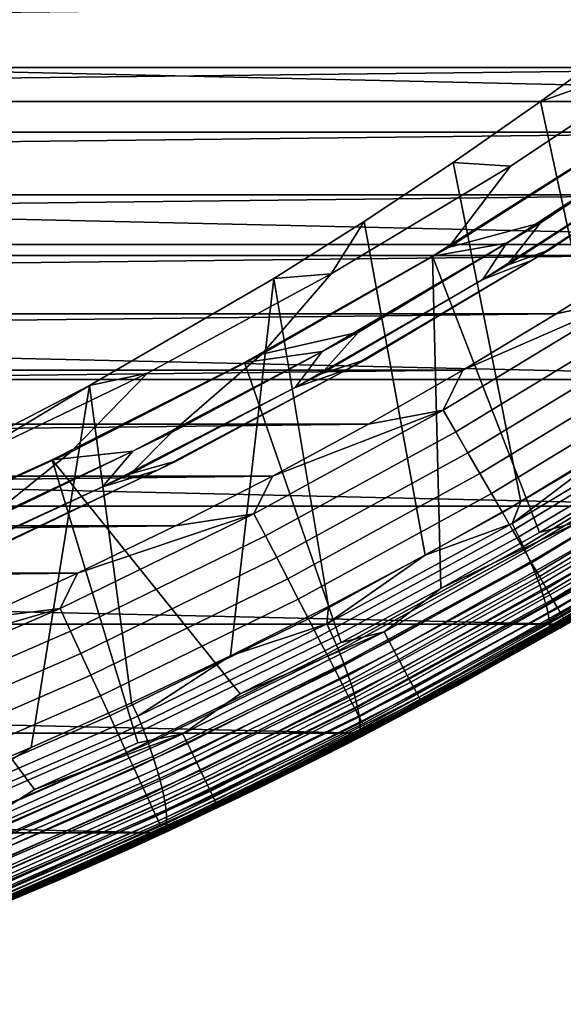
# Model space of a CAD drawing. Header units: metres. Extents: x -365 to 28, y -28 to 28.
# Tile 226 of 256: x 10.76 to 13.76, y -25.91 to -20.48. Entities that reach past the tile are written whole.
import ezdxf

# ---------------------------------------------------------------- set-up
doc = ezdxf.new("R2010")
doc.units = ezdxf.units.M
doc.layers.add('solid_24_501_103_XXX', color=7, linetype='CONTINUOUS')

msp = doc.modelspace()

# ---------------------------------------------------------------- linework, layer by layer
at = {"layer": 'solid_24_501_103_XXX'}
for points in [[(17.835953, -20.931522, -60), (-17.835953, -20.931522, -60), (-18.770458, -20.097761, -60)], [(18.770458, -20.097761, -60), (17.835953, -20.931522, -60), (-18.770458, -20.097761, -60)], [(-16.120485, -20.377756, 160.427399), (-15.645366, -20.745394, 160.427399), (16.174891, -20.377716, 160.427399)], [(-15.645366, -20.745394, 160.427399), (15.699773, -20.745356, 160.427399), (16.174891, -20.377716, 160.427399)], [(14.107444, -20.584036, 121.145531), (13.632249, -20.932463, 121.040176), (14.425616, -20.650562, 120.093712)], [(14.041637, -22.832146, 121.130936), (13.632249, -20.932463, 121.040176), (14.107444, -20.584036, 121.145531)], [(14.425616, -20.650562, 120.093712), (13.465796, -21.288881, 120.093712), (13.123963, -21.737343, 118.967308), (14.124633, -21.100834, 118.967308)], [(13.149279, -21.269337, 120.933105), (13.465796, -21.288881, 120.093712), (14.425616, -20.650562, 120.093712), (13.632249, -20.932463, 121.040176)], [(-15.645366, -20.745394, 160.427399), (-15.16183, -21.10199, 160.427399), (15.699773, -20.745356, 160.427399)], [(-15.16183, -21.10199, 160.427399), (15.216238, -21.101954, 160.427399), (15.699773, -20.745356, 160.427399)], [(16.864471, -21.721865, -60), (-16.864471, -21.721865, -60), (-17.835953, -20.931522, -60)], [(17.835953, -20.931522, -60), (16.864471, -21.721865, -60), (-17.835953, -20.931522, -60)], [(13.123963, -21.737343, 118.967308), (13.631113, -21.602236, 117.833038), (14.606133, -20.955303, 117.833038), (14.124633, -21.100834, 118.967308)], [(14.041637, -22.832146, 121.130936), (13.522182, -23.139071, 121.015778), (13.149279, -21.269337, 120.933105), (13.632249, -20.932463, 121.040176)], [(14.606133, -20.955303, 117.833038), (13.631113, -21.602236, 117.833038), (13.447986, -21.835176, 116.693153), (14.444352, -21.189241, 116.693153)], [(13.03546, -21.784552, 111), (14.042245, -21.149593, 111), (14.432694, -21.069138, 112.122711), (13.444249, -21.713207, 112.122711)], [(14.432694, -21.069138, 112.122711), (14.318889, -21.270643, 113.262421), (13.312803, -21.914381, 113.262421), (13.444249, -21.713207, 112.122711)], [(-15.16183, -21.10199, 160.427399), (-14.670252, -21.447273, 160.427399), (15.216238, -21.101954, 160.427399)], [(-14.670252, -21.447273, 160.427399), (14.72466, -21.447237, 160.427399), (15.216238, -21.101954, 160.427399)], [(13.447986, -21.835176, 116.693153), (13.676405, -21.751863, 115.549911), (14.65978, -21.101622, 115.549911), (14.444352, -21.189241, 116.693153)], [(14.65978, -21.101622, 115.549911), (13.676405, -21.751863, 115.549911), (13.584634, -21.808126, 114.405579), (14.574716, -21.159262, 114.405579)], [(14.161281, -22.988216, 111), (14.042245, -21.149593, 111), (13.03546, -21.784552, 111), (13.625348, -23.309866, 111)], [(14.574716, -21.159262, 114.405579), (13.584634, -21.808126, 114.405579), (13.312803, -21.914381, 113.262421), (14.318889, -21.270643, 113.262421)], [(13.465796, -21.288881, 120.093712), (12.477777, -21.882622, 120.093712), (12.094664, -22.326431, 118.967308), (13.123963, -21.737343, 118.967308)], [(13.149279, -21.269337, 120.933105), (12.658689, -21.594549, 120.824348), (12.477777, -21.882622, 120.093712), (13.465796, -21.288881, 120.093712)], [(13.522182, -23.139071, 121.015778), (12.995687, -23.434319, 120.899055), (12.658689, -21.594549, 120.824348), (13.149279, -21.269337, 120.933105)], [(-14.670252, -21.447273, 160.427399), (-14.170767, -21.781147, 160.427399), (14.72466, -21.447237, 160.427399)], [(-14.170767, -21.781147, 160.427399), (14.225177, -21.781113, 160.427399), (14.72466, -21.447237, 160.427399)], [(12.094664, -22.326431, 118.967308), (12.627489, -22.203836, 117.833038), (13.631113, -21.602236, 117.833038), (13.123963, -21.737343, 118.967308)], [(12.658689, -21.594549, 120.824348), (12.160793, -21.90789, 120.713966), (12.477777, -21.882622, 120.093712)], [(12.995687, -23.434319, 120.899055), (12.462336, -23.717764, 120.780815), (12.160793, -21.90789, 120.713966), (12.658689, -21.594549, 120.824348)], [(13.631113, -21.602236, 117.833038), (12.627489, -22.203836, 117.833038), (12.422786, -22.434296, 116.693153), (13.447986, -21.835176, 116.693153)], [(15.858937, -22.466513, -60), (-15.858937, -22.466513, -60), (-16.864471, -21.721865, -60)], [(16.864471, -21.721865, -60), (15.858937, -22.466513, -60), (-16.864471, -21.721865, -60)], [(12.000031, -22.371616, 111), (13.03546, -21.784552, 111), (13.444249, -21.713207, 112.122711), (12.427113, -22.310942, 112.122711)], [(13.444249, -21.713207, 112.122711), (13.312803, -21.914381, 113.262421), (12.277832, -22.510569, 113.262421), (12.427113, -22.310942, 112.122711)], [(12.422786, -22.434296, 116.693153), (12.664238, -22.356312, 115.549911), (13.676405, -21.751863, 115.549911), (13.447986, -21.835176, 116.693153)], [(13.676405, -21.751863, 115.549911), (12.664238, -22.356312, 115.549911), (12.565715, -22.4107, 114.405579), (13.584634, -21.808126, 114.405579)], [(-14.170767, -21.781147, 160.427399), (-13.663736, -22.103365, 160.427399), (14.225177, -21.781113, 160.427399)], [(-13.663736, -22.103365, 160.427399), (13.718146, -22.103333, 160.427399), (14.225177, -21.781113, 160.427399)], [(13.082038, -23.619066, 111), (13.03546, -21.784552, 111), (12.000031, -22.371616, 111), (12.531787, -23.915565, 111)], [(13.584634, -21.808126, 114.405579), (12.565715, -22.4107, 114.405579), (12.277832, -22.510569, 113.262421), (13.312803, -21.914381, 113.262421)], [(13.082038, -23.619066, 111), (13.625348, -23.309866, 111), (13.03546, -21.784552, 111)], [(14.112013, -22.016478, 160.421204), (14.225177, -21.781113, 160.427399), (13.718146, -22.103333, 160.427399)], [(12.477777, -21.882622, 120.093712), (11.463633, -22.430542, 120.093712), (11.03898, -22.866817, 118.967308), (12.094664, -22.326431, 118.967308)], [(11.144185, -22.498278, 120.488586), (11.463633, -22.430542, 120.093712), (12.477777, -21.882622, 120.093712), (12.160793, -21.90789, 120.713966)], [(11.922383, -23.989233, 120.66111), (11.376191, -24.248503, 120.540024), (11.144185, -22.498278, 120.488586), (12.160793, -21.90789, 120.713966)], [(12.462336, -23.717764, 120.780815), (11.922383, -23.989233, 120.66111), (12.160793, -21.90789, 120.713966)], [(13.095345, -22.634727, 160.421204), (14.112013, -22.016478, 160.421204), (13.203819, -22.413748, 160.427399)], [(13.164037, -22.753706, 160.402222), (14.186049, -22.132208, 160.402222), (14.112013, -22.016478, 160.421204), (13.095345, -22.634727, 160.421204)], [(14.112013, -22.016478, 160.421204), (13.718146, -22.103333, 160.427399), (13.203819, -22.413748, 160.427399)], [(-13.663736, -22.103365, 160.427399), (-13.149408, -22.41378, 160.427399), (13.718146, -22.103333, 160.427399)], [(-13.149408, -22.41378, 160.427399), (13.203819, -22.413748, 160.427399), (13.718146, -22.103333, 160.427399)], [(13.23156, -22.870659, 160.370636), (14.258824, -22.245964, 160.370636), (14.186049, -22.132208, 160.402222), (13.164037, -22.753706, 160.402222)], [(12.627489, -22.203836, 117.833038), (11.597367, -22.758844, 117.833038), (11.37095, -22.985315, 116.693153), (12.422786, -22.434296, 116.693153)], [(12.094664, -22.326431, 118.967308), (11.597367, -22.758844, 117.833038), (12.627489, -22.203836, 117.833038)], [(13.297335, -22.984583, 160.326706), (14.329717, -22.356779, 160.326706), (14.258824, -22.245964, 160.370636), (13.23156, -22.870659, 160.370636)], [(10.938258, -22.909485, 111), (12.000031, -22.371616, 111), (12.427113, -22.310942, 112.122711), (11.383456, -22.861061, 112.122711)], [(12.427113, -22.310942, 112.122711), (12.277832, -22.510569, 113.262421), (11.216219, -23.057911, 113.262421), (11.383456, -22.861061, 112.122711)], [(12.094664, -22.326431, 118.967308), (11.03898, -22.866817, 118.967308), (10.542908, -23.26609, 117.833038), (11.597367, -22.758844, 117.833038)], [(12.531787, -23.915565, 111), (12.000031, -22.371616, 111), (10.938258, -22.909485, 111), (11.97479, -24.199265, 111)], [(11.37095, -22.985315, 116.693153), (11.62541, -22.913696, 115.549911), (12.664238, -22.356312, 115.549911), (12.422786, -22.434296, 116.693153)], [(12.664238, -22.356312, 115.549911), (11.62541, -22.913696, 115.549911), (11.520123, -22.965702, 114.405579), (12.565715, -22.4107, 114.405579)], [(13.3608, -23.094509, 160.270828), (14.398119, -22.463701, 160.270828), (14.329717, -22.356779, 160.326706), (13.297335, -22.984583, 160.326706)], [(-13.149408, -22.41378, 160.427399), (-12.627985, -22.712261, 160.427399), (13.203819, -22.413748, 160.427399)], [(-12.627985, -22.712261, 160.427399), (12.682397, -22.712231, 160.427399), (13.203819, -22.413748, 160.427399)], [(11.463633, -22.430542, 120.093712), (10.425483, -22.931494, 120.093712), (9.959217, -23.357321, 118.967308), (11.03898, -22.866817, 118.967308)], [(11.144185, -22.498278, 120.488586), (10.425483, -22.931494, 120.093712), (11.463633, -22.430542, 120.093712)], [(12.565715, -22.4107, 114.405579), (11.520123, -22.965702, 114.405579), (11.216219, -23.057911, 113.262421), (12.277832, -22.510569, 113.262421)], [(13.095345, -22.634727, 160.421204), (13.203819, -22.413748, 160.427399), (12.682397, -22.712231, 160.427399)], [(14.819911, -23.165066, -60), (-14.819911, -23.165066, -60), (-15.858937, -22.466513, -60)], [(15.858937, -22.466513, -60), (14.819911, -23.165066, -60), (-15.858937, -22.466513, -60)], [(13.421413, -23.199495, 160.203461), (14.463449, -22.565819, 160.203461), (14.398119, -22.463701, 160.270828), (13.3608, -23.094509, 160.270828)], [(11.144185, -22.498278, 120.488586), (10.101711, -23.039192, 120.257477), (10.425483, -22.931494, 120.093712)], [(10.823896, -24.495493, 120.41758), (10.265944, -24.729982, 120.293884), (10.101711, -23.039192, 120.257477), (11.144185, -22.498278, 120.488586)], [(11.376191, -24.248503, 120.540024), (10.823896, -24.495493, 120.41758), (11.144185, -22.498278, 120.488586)], [(13.478657, -23.298643, 160.125183), (14.525146, -22.66226, 160.125183), (14.463449, -22.565819, 160.203461), (13.421413, -23.199495, 160.203461)], [(12.051592, -23.206062, 160.421204), (13.095345, -22.634727, 160.421204), (12.15429, -22.998547, 160.427399)], [(12.114798, -23.328045, 160.402222), (13.164037, -22.753706, 160.402222), (13.095345, -22.634727, 160.421204), (12.051592, -23.206062, 160.421204)], [(13.095345, -22.634727, 160.421204), (12.682397, -22.712231, 160.427399), (12.15429, -22.998547, 160.427399)], [(13.474816, -23.260548, 121.009674), (14.041637, -22.832146, 121.130936), (14.471505, -22.662607, 121.230637)], [(13.474816, -23.260548, 121.009674), (14.471505, -22.662607, 121.230637), (14.511217, -22.733484, 121.252869), (13.511521, -23.333227, 121.031242)], [(13.532041, -23.391108, 160.036667), (14.582682, -22.752197, 160.036667), (14.525146, -22.66226, 160.125183), (13.478657, -23.298643, 160.125183)], [(-12.627985, -22.712261, 160.427399), (-12.099877, -22.998575, 160.427399), (12.682397, -22.712231, 160.427399)], [(-12.099877, -22.998575, 160.427399), (12.15429, -22.998547, 160.427399), (12.682397, -22.712231, 160.427399)], [(12.176927, -23.447948, 160.370636), (13.23156, -22.870659, 160.370636), (13.164037, -22.753706, 160.402222), (12.114798, -23.328045, 160.402222)], [(13.511521, -23.333227, 121.031242), (14.511217, -22.733484, 121.252869), (14.548111, -22.802792, 121.283371), (13.545474, -23.404301, 121.061089)], [(13.581108, -23.476095, 159.93866), (14.635568, -22.834864, 159.93866), (14.582682, -22.752197, 160.036667), (13.532041, -23.391108, 160.036667)], [(11.597367, -22.758844, 117.833038), (10.542908, -23.26609, 117.833038), (10.294735, -23.487053, 116.693153), (11.37095, -22.985315, 116.693153)], [(13.545474, -23.404301, 121.061089), (14.548111, -22.802792, 121.283371), (14.581777, -22.869766, 121.321793), (13.576298, -23.472979, 121.098885)], [(9.852435, -23.396997, 111), (10.938258, -22.909485, 111), (11.383456, -22.861061, 112.122711), (10.315507, -23.362396, 112.122711)], [(11.383456, -22.861061, 112.122711), (11.216219, -23.057911, 113.262421), (10.130269, -23.555222, 113.262421), (10.315507, -23.362396, 112.122711)], [(13.474816, -23.260548, 121.009674), (13.522182, -23.139071, 121.015778), (14.041637, -22.832146, 121.130936)], [(13.625441, -23.552881, 159.832016), (14.683349, -22.909554, 159.832016), (14.635568, -22.834864, 159.93866), (13.581108, -23.476095, 159.93866)], [(11.03898, -22.866817, 118.967308), (9.959217, -23.357321, 118.967308), (9.466324, -23.724514, 117.833038), (10.542908, -23.26609, 117.833038)], [(11.411353, -24.470001, 111), (10.938258, -22.909485, 111), (9.852435, -23.396997, 111), (10.841859, -24.727596, 111)], [(10.294735, -23.487053, 116.693153), (10.562108, -23.42284, 115.549911), (11.62541, -22.913696, 115.549911), (11.37095, -22.985315, 116.693153)], [(11.62541, -22.913696, 115.549911), (10.562108, -23.42284, 115.549911), (10.450076, -23.471952, 114.405579), (11.520123, -22.965702, 114.405579)], [(11.659484, -24.419548, 110.996353), (11.97479, -24.199265, 111), (10.938258, -22.909485, 111), (11.411353, -24.470001, 111)], [(12.237448, -23.564751, 160.326706), (13.297335, -22.984583, 160.326706), (13.23156, -22.870659, 160.370636), (12.176927, -23.447948, 160.370636)], [(13.576298, -23.472979, 121.098885), (14.581777, -22.869766, 121.321793), (14.611841, -22.933661, 121.367706), (13.603652, -23.5385, 121.144203)], [(13.66466, -23.62081, 159.717636), (14.725617, -22.975626, 159.717636), (14.683349, -22.909554, 159.832016), (13.625441, -23.552881, 159.832016)], [(11.520123, -22.965702, 114.405579), (10.450076, -23.471952, 114.405579), (10.130269, -23.555222, 113.262421), (11.216219, -23.057911, 113.262421)], [(13.603652, -23.5385, 121.144203), (14.611841, -22.933661, 121.367706), (14.637972, -22.993769, 121.420616), (13.627232, -23.60014, 121.196541)], [(-12.099877, -22.998575, 160.427399), (-11.565234, -23.272644, 160.427399), (12.15429, -22.998547, 160.427399)], [(-11.565234, -23.272644, 160.427399), (11.619647, -23.272615, 160.427399), (12.15429, -22.998547, 160.427399)], [(12.051592, -23.206062, 160.421204), (12.15429, -22.998547, 160.427399), (11.619647, -23.272615, 160.427399)], [(12.295845, -23.67745, 160.270828), (13.3608, -23.094509, 160.270828), (13.297335, -22.984583, 160.326706), (12.237448, -23.564751, 160.326706)], [(13.850454, -23.246996, 110.996353), (14.161281, -22.988216, 111), (13.625348, -23.309866, 111)], [(13.627232, -23.60014, 121.196541), (14.637972, -22.993769, 121.420616), (14.659879, -23.049425, 121.479927), (13.646777, -23.657211, 121.255325)], [(13.698427, -23.679298, 159.596512), (14.762013, -23.032516, 159.596512), (14.725617, -22.975626, 159.717636), (13.66466, -23.62081, 159.717636)], [(13.646777, -23.657211, 121.255325), (14.659879, -23.049425, 121.479927), (14.677319, -23.10001, 121.544975), (13.66207, -23.709085, 121.319901)], [(13.726458, -23.727848, 159.46965), (14.792224, -23.079741, 159.46965), (14.762013, -23.032516, 159.596512), (13.698427, -23.679298, 159.596512)], [(13.74851, -23.766043, 159.338165), (14.815992, -23.116892, 159.338165), (14.792224, -23.079741, 159.46965), (13.726458, -23.727848, 159.46965)], [(12.351617, -23.785086, 160.203461), (13.421413, -23.199495, 160.203461), (13.3608, -23.094509, 160.270828), (12.295845, -23.67745, 160.270828)], [(13.66207, -23.709085, 121.319901), (14.677319, -23.10001, 121.544975), (14.690098, -23.144964, 121.615059), (13.672942, -23.755184, 121.389557)], [(13.764396, -23.793558, 159.203171), (14.833114, -23.143656, 159.203171), (14.815992, -23.116892, 159.338165), (13.74851, -23.766043, 159.338165)], [(13.749715, -23.815863, -60), (-13.749715, -23.815863, -60), (-14.819911, -23.165066, -60)], [(14.819911, -23.165066, -60), (13.749715, -23.815863, -60), (-14.819911, -23.165066, -60)], [(13.474816, -23.260548, 121.009674), (12.995687, -23.434319, 120.899055), (13.522182, -23.139071, 121.015778)], [(13.672942, -23.755184, 121.389557), (14.690098, -23.144964, 121.615059), (14.698075, -23.18379, 121.689377), (13.679273, -23.794998, 121.463516)], [(13.679273, -23.794998, 121.463516), (14.698075, -23.18379, 121.689377), (14.701163, -23.216057, 121.76712), (13.680991, -23.828087, 121.540955)], [(13.729227, -23.827681, 110.5), (13.749715, -23.815863, -60), (14.819911, -23.165066, -60), (14.800385, -23.177546, 110.5)], [(14.073725, -23.621691, 110.559593), (13.729227, -23.827681, 110.5), (14.800385, -23.177546, 110.5)], [(10.982916, -23.7293, 160.421204), (12.051592, -23.206062, 160.421204), (11.078847, -23.534243, 160.427399)], [(11.040504, -23.854033, 160.402222), (12.114798, -23.328045, 160.402222), (12.051592, -23.206062, 160.421204), (10.982916, -23.7293, 160.421204)], [(12.051592, -23.206062, 160.421204), (11.619647, -23.272615, 160.427399), (11.078847, -23.534243, 160.427399)], [(12.404288, -23.886738, 160.125183), (13.478657, -23.298643, 160.125183), (13.421413, -23.199495, 160.203461), (12.351617, -23.785086, 160.203461)], [(13.680991, -23.828087, 121.540955), (14.701163, -23.216057, 121.76712), (14.699327, -23.241407, 121.847427), (13.678079, -23.85408, 121.621025)], [(13.678079, -23.85408, 121.621025), (14.699327, -23.241407, 121.847427), (14.133806, -23.602245, 121.805527)], [(-11.565234, -23.272644, 160.427399), (-11.024433, -23.534269, 160.427399), (11.619647, -23.272615, 160.427399)], [(-11.024433, -23.534269, 160.427399), (11.078847, -23.534243, 160.427399), (11.619647, -23.272615, 160.427399)], [(12.453408, -23.981535, 160.036667), (13.532041, -23.391108, 160.036667), (13.478657, -23.298643, 160.125183), (12.404288, -23.886738, 160.125183)], [(12.454031, -23.814249, 120.783371), (12.995687, -23.434319, 120.899055), (13.474816, -23.260548, 121.009674)], [(12.454031, -23.814249, 120.783371), (13.474816, -23.260548, 121.009674), (13.511521, -23.333227, 121.031242), (12.487664, -23.888596, 120.80426)], [(13.850454, -23.246996, 110.996353), (13.082038, -23.619066, 111), (12.768436, -23.858437, 110.996353)], [(13.850454, -23.246996, 110.996353), (12.768436, -23.858437, 110.996353), (12.796493, -23.910849, 110.985458), (13.880888, -23.298065, 110.985458)], [(13.880888, -23.298065, 110.985458), (12.796493, -23.910849, 110.985458), (12.823724, -23.96172, 110.967468), (13.910425, -23.347633, 110.967468)], [(13.850454, -23.246996, 110.996353), (13.625348, -23.309866, 111), (13.082038, -23.619066, 111)], [(11.097112, -23.976641, 160.370636), (12.176927, -23.447948, 160.370636), (12.114798, -23.328045, 160.402222), (11.040504, -23.854033, 160.402222)], [(12.487664, -23.888596, 120.80426), (13.511521, -23.333227, 121.031242), (13.545474, -23.404301, 121.061089), (12.518613, -23.961298, 120.833443)], [(13.910425, -23.347633, 110.967468), (12.823724, -23.96172, 110.967468), (12.84973, -24.010303, 110.942642), (13.938636, -23.394972, 110.942642)], [(10.525938, -24.929152, 110.996353), (10.841859, -24.727596, 111), (9.852435, -23.396997, 111), (10.266474, -24.971973, 111)], [(12.498557, -24.068668, 159.93866), (13.581108, -23.476095, 159.93866), (13.532041, -23.391108, 160.036667), (12.453408, -23.981535, 160.036667)], [(12.518613, -23.961298, 120.833443), (13.545474, -23.404301, 121.061089), (13.576298, -23.472979, 121.098885), (12.546535, -24.031551, 120.87059)], [(13.938636, -23.394972, 110.942642), (12.84973, -24.010303, 110.942642), (12.874134, -24.055895, 110.911354), (13.965107, -23.439394, 110.911354)], [(11.152254, -24.096075, 160.326706), (12.237448, -23.564751, 160.326706), (12.176927, -23.447948, 160.370636), (11.097112, -23.976641, 160.370636)], [(12.454031, -23.814249, 120.783371), (12.462336, -23.717764, 120.780815), (12.995687, -23.434319, 120.899055)], [(13.965107, -23.439394, 110.911354), (12.874134, -24.055895, 110.911354), (12.896578, -24.097822, 110.874054), (13.989452, -23.480247, 110.874054)], [(12.539349, -24.147392, 159.832016), (13.625441, -23.552881, 159.832016), (13.581108, -23.476095, 159.93866), (12.498557, -24.068668, 159.93866)], [(12.546535, -24.031551, 120.87059), (13.576298, -23.472979, 121.098885), (13.603652, -23.5385, 121.144203), (12.571118, -24.098576, 120.915291)], [(13.989452, -23.480247, 110.874054), (12.896578, -24.097822, 110.874054), (12.916733, -24.135475, 110.831284), (14.011315, -23.516935, 110.831284)], [(14.011315, -23.516935, 110.831284), (12.916733, -24.135475, 110.831284), (12.934306, -24.168304, 110.783676), (14.030376, -23.548923, 110.783676)], [(-11.024433, -23.534269, 160.427399), (-10.477752, -23.783321, 160.427399), (11.078847, -23.534243, 160.427399)], [(-10.477752, -23.783321, 160.427399), (10.532166, -23.783297, 160.427399), (11.078847, -23.534243, 160.427399)], [(10.982916, -23.7293, 160.421204), (11.078847, -23.534243, 160.427399), (10.532166, -23.783297, 160.427399)], [(11.205461, -24.211317, 160.270828), (12.295845, -23.67745, 160.270828), (12.237448, -23.564751, 160.326706), (11.152254, -24.096075, 160.326706)], [(12.575435, -24.217035, 159.717636), (13.66466, -23.62081, 159.717636), (13.625441, -23.552881, 159.832016), (12.539349, -24.147392, 159.832016)], [(12.571118, -24.098576, 120.915291), (13.603652, -23.5385, 121.144203), (13.627232, -23.60014, 121.196541), (12.592093, -24.161627, 120.967056)], [(14.273705, -23.522041, 121.909935), (13.777172, -23.815702, 158.927399), (12.678961, -24.416847, 158.927399), (13.738842, -23.837791, 121.794792)], [(14.030376, -23.548923, 110.783676), (12.934306, -24.168304, 110.783676), (12.949039, -24.195831, 110.731926), (14.046357, -23.575743, 110.731926)], [(14.133806, -23.602245, 121.805527), (14.273705, -23.522041, 121.909935), (13.738842, -23.837791, 121.794792)], [(12.768436, -23.858437, 110.996353), (13.082038, -23.619066, 111), (12.531787, -23.915565, 111)], [(12.606506, -24.277, 159.596512), (13.698427, -23.679298, 159.596512), (13.66466, -23.62081, 159.717636), (12.575435, -24.217035, 159.717636)], [(12.592093, -24.161627, 120.967056), (13.627232, -23.60014, 121.196541), (13.646777, -23.657211, 121.255325), (12.609226, -24.220007, 121.025307)], [(14.046357, -23.575743, 110.731926), (12.949039, -24.195831, 110.731926), (12.960716, -24.217651, 110.676788), (14.059024, -23.597004, 110.676788)], [(14.059024, -23.597004, 110.676788), (12.960716, -24.217651, 110.676788), (12.969167, -24.233446, 110.619064), (14.068192, -23.612394, 110.619064)], [(14.068192, -23.612394, 110.619064), (12.969167, -24.233446, 110.619064), (12.974267, -24.242985, 110.559593), (14.073725, -23.621691, 110.559593)], [(14.073725, -23.621691, 110.559593), (12.974267, -24.242985, 110.559593), (13.729227, -23.827681, 110.5)], [(13.678079, -23.85408, 121.621025), (14.133806, -23.602245, 121.805527), (13.196693, -24.141539, 121.678108), (13.088168, -24.195839, 121.573715)], [(14.133806, -23.602245, 121.805527), (13.738842, -23.837791, 121.794792), (13.196693, -24.141539, 121.678108)], [(11.256276, -24.321379, 160.203461), (12.351617, -23.785086, 160.203461), (12.295845, -23.67745, 160.270828), (11.205461, -24.211317, 160.270828)], [(12.632298, -24.326775, 159.46965), (13.726458, -23.727848, 159.46965), (13.698427, -23.679298, 159.596512), (12.606506, -24.277, 159.596512)], [(12.609226, -24.220007, 121.025307), (13.646777, -23.657211, 121.255325), (13.66207, -23.709085, 121.319901), (12.622328, -24.273069, 121.089401)], [(9.891532, -24.203356, 160.421204), (10.982916, -23.7293, 160.421204), (9.979811, -24.019682, 160.427399)], [(9.943384, -24.33058, 160.402222), (11.040504, -23.854033, 160.402222), (10.982916, -23.7293, 160.421204), (9.891532, -24.203356, 160.421204)], [(10.982916, -23.7293, 160.421204), (10.532166, -23.783297, 160.427399), (9.979811, -24.019682, 160.427399)], [(12.454031, -23.814249, 120.783371), (11.922383, -23.989233, 120.66111), (12.462336, -23.717764, 120.780815)], [(12.622328, -24.273069, 121.089401), (13.66207, -23.709085, 121.319901), (13.672942, -23.755184, 121.389557), (12.631251, -24.320227, 121.158623)], [(12.652588, -24.365934, 159.338165), (13.74851, -23.766043, 159.338165), (13.726458, -23.727848, 159.46965), (12.632298, -24.326775, 159.46965)], [(11.304266, -24.425322, 160.125183), (12.404288, -23.886738, 160.125183), (12.351617, -23.785086, 160.203461), (11.256276, -24.321379, 160.203461)], [(12.631251, -24.320227, 121.158623), (13.672942, -23.755184, 121.389557), (13.679273, -23.794998, 121.463516), (12.635899, -24.360954, 121.232208)], [(12.667205, -24.394144, 159.203171), (13.764396, -23.793558, 159.203171), (13.74851, -23.766043, 159.338165), (12.652588, -24.365934, 159.338165)], [(12.651634, -24.416924, -60), (-12.651634, -24.416924, -60), (-13.749715, -23.815863, -60)], [(13.749715, -23.815863, -60), (12.651634, -24.416924, -60), (-13.749715, -23.815863, -60)], [(11.411077, -24.322767, 120.552155), (11.922383, -23.989233, 120.66111), (12.454031, -23.814249, 120.783371)], [(11.411077, -24.322767, 120.552155), (12.454031, -23.814249, 120.783371), (12.487664, -23.888596, 120.80426), (11.441579, -24.398642, 120.57235)], [(12.629565, -24.428347, 110.5), (12.651634, -24.416924, -60), (13.749715, -23.815863, -60), (13.729227, -23.827681, 110.5)], [(12.974267, -24.242985, 110.559593), (12.629565, -24.428347, 110.5), (13.729227, -23.827681, 110.5)], [(12.636219, -24.3948, 121.309334), (13.680991, -23.828087, 121.540955), (13.678079, -23.85408, 121.621025), (12.632208, -24.421391, 121.38916)], [(12.635899, -24.360954, 121.232208), (13.679273, -23.794998, 121.463516), (13.680991, -23.828087, 121.540955), (12.636219, -24.3948, 121.309334)], [(12.676023, -24.411161, 159.065811), (13.773979, -23.810158, 159.065811), (13.764396, -23.793558, 159.203171), (12.667205, -24.394144, 159.203171)], [(13.773979, -23.810158, 159.065811), (12.676023, -24.411161, 159.065811), (12.678961, -24.416847, 158.927399), (13.777172, -23.815702, 158.927399)], [(13.196693, -24.141539, 121.678108), (13.738842, -23.837791, 121.794792), (12.678961, -24.416847, 158.927399)], [(9.994352, -24.455635, 160.370636), (11.097112, -23.976641, 160.370636), (11.040504, -23.854033, 160.402222), (9.943384, -24.33058, 160.402222)], [(11.349021, -24.522257, 160.036667), (12.453408, -23.981535, 160.036667), (12.404288, -23.886738, 160.125183), (11.304266, -24.425322, 160.125183)], [(11.441579, -24.398642, 120.57235), (12.487664, -23.888596, 120.80426), (12.518613, -23.961298, 120.833443), (11.469466, -24.472837, 120.600853)], [(12.768436, -23.858437, 110.996353), (11.97479, -24.199265, 111), (11.659484, -24.419548, 110.996353)], [(12.768436, -23.858437, 110.996353), (11.659484, -24.419548, 110.996353), (11.685105, -24.473194, 110.985458), (12.796493, -23.910849, 110.985458)], [(12.768436, -23.858437, 110.996353), (12.531787, -23.915565, 111), (11.97479, -24.199265, 111)], [(12.632208, -24.421391, 121.38916), (13.678079, -23.85408, 121.621025), (13.088168, -24.195839, 121.573715)], [(12.796493, -23.910849, 110.985458), (11.685105, -24.473194, 110.985458), (11.709971, -24.525261, 110.967468), (12.823724, -23.96172, 110.967468)], [(10.044002, -24.577457, 160.326706), (11.152254, -24.096075, 160.326706), (11.097112, -23.976641, 160.370636), (9.994352, -24.455635, 160.370636)], [(11.390157, -24.611355, 159.93866), (12.498557, -24.068668, 159.93866), (12.453408, -23.981535, 160.036667), (11.349021, -24.522257, 160.036667)], [(11.411077, -24.322767, 120.552155), (11.376191, -24.248503, 120.540024), (11.922383, -23.989233, 120.66111)], [(11.469466, -24.472837, 120.600853), (12.518613, -23.961298, 120.833443), (12.546535, -24.031551, 120.87059), (11.494429, -24.544533, 120.637344)], [(12.823724, -23.96172, 110.967468), (11.709971, -24.525261, 110.967468), (11.733721, -24.574989, 110.942642), (12.84973, -24.010303, 110.942642)], [(11.494429, -24.544533, 120.637344), (12.546535, -24.031551, 120.87059), (12.571118, -24.098576, 120.915291), (11.516191, -24.612932, 120.681419)], [(12.84973, -24.010303, 110.942642), (11.733721, -24.574989, 110.942642), (11.756005, -24.621651, 110.911354), (12.874134, -24.055895, 110.911354)], [(12.874134, -24.055895, 110.911354), (11.756005, -24.621651, 110.911354), (11.7765, -24.664566, 110.874054), (12.896578, -24.097822, 110.874054)], [(10.091908, -24.695, 160.270828), (11.205461, -24.211317, 160.270828), (11.152254, -24.096075, 160.326706), (10.044002, -24.577457, 160.326706)], [(11.427323, -24.691854, 159.832016), (12.539349, -24.147392, 159.832016), (12.498557, -24.068668, 159.93866), (11.390157, -24.611355, 159.93866)], [(11.516191, -24.612932, 120.681419), (12.571118, -24.098576, 120.915291), (12.592093, -24.161627, 120.967056), (11.534511, -24.677279, 120.732597)], [(12.896578, -24.097822, 110.874054), (11.7765, -24.664566, 110.874054), (11.794905, -24.703106, 110.831284), (12.916733, -24.135475, 110.831284)], [(11.460202, -24.763067, 159.717636), (12.575435, -24.217035, 159.717636), (12.539349, -24.147392, 159.832016), (11.427323, -24.691854, 159.832016)], [(11.534511, -24.677279, 120.732597), (12.592093, -24.161627, 120.967056), (12.609226, -24.220007, 121.025307), (11.549185, -24.736858, 120.790298)], [(13.196693, -24.141539, 121.678108), (12.678961, -24.416847, 158.927399), (11.554526, -24.967384, 158.927399), (12.647532, -24.433105, 121.559906)], [(12.916733, -24.135475, 110.831284), (11.794905, -24.703106, 110.831284), (11.810951, -24.736708, 110.783676), (12.934306, -24.168304, 110.783676)], [(12.934306, -24.168304, 110.783676), (11.810951, -24.736708, 110.783676), (11.824405, -24.764879, 110.731926), (12.949039, -24.195831, 110.731926)], [(13.088168, -24.195839, 121.573715), (13.196693, -24.141539, 121.678108), (12.647532, -24.433105, 121.559906)], [(10.137661, -24.807262, 160.203461), (11.256276, -24.321379, 160.203461), (11.205461, -24.211317, 160.270828), (10.091908, -24.695, 160.270828)], [(11.488512, -24.824383, 159.596512), (12.606506, -24.277, 159.596512), (12.575435, -24.217035, 159.717636), (11.460202, -24.763067, 159.717636)], [(11.549185, -24.736858, 120.790298), (12.609226, -24.220007, 121.025307), (12.622328, -24.273069, 121.089401), (11.560051, -24.79101, 120.853897)], [(12.949039, -24.195831, 110.731926), (11.824405, -24.764879, 110.731926), (11.835068, -24.787212, 110.676788), (12.960716, -24.217651, 110.676788)], [(12.960716, -24.217651, 110.676788), (11.835068, -24.787212, 110.676788), (11.842785, -24.803379, 110.619064), (12.969167, -24.233446, 110.619064)], [(12.632208, -24.421391, 121.38916), (13.088168, -24.195839, 121.573715), (12.4271, -24.545712, 121.512459), (12.018549, -24.74263, 121.336586)], [(13.088168, -24.195839, 121.573715), (12.647532, -24.433105, 121.559906), (12.4271, -24.545712, 121.512459)], [(11.411077, -24.322767, 120.552155), (10.347899, -24.785254, 120.316452), (10.823896, -24.495493, 120.41758), (11.376191, -24.248503, 120.540024)], [(11.512011, -24.87528, 159.46965), (12.632298, -24.326775, 159.46965), (12.606506, -24.277, 159.596512), (11.488512, -24.824383, 159.596512)], [(11.560051, -24.79101, 120.853897), (12.622328, -24.273069, 121.089401), (12.631251, -24.320227, 121.158623), (11.566989, -24.839134, 120.922676)], [(12.969167, -24.233446, 110.619064), (11.842785, -24.803379, 110.619064), (11.847442, -24.813143, 110.559593), (12.974267, -24.242985, 110.559593)], [(12.974267, -24.242985, 110.559593), (11.847442, -24.813143, 110.559593), (12.629565, -24.428347, 110.5)], [(10.180871, -24.91328, 160.125183), (11.304266, -24.425322, 160.125183), (11.256276, -24.321379, 160.203461), (10.137661, -24.807262, 160.203461)], [(10.347899, -24.785254, 120.316452), (11.411077, -24.322767, 120.552155), (11.441579, -24.398642, 120.57235), (10.375217, -24.862513, 120.335945)], [(11.530499, -24.915323, 159.338165), (12.652588, -24.365934, 159.338165), (12.632298, -24.326775, 159.46965), (11.512011, -24.87528, 159.46965)], [(11.566989, -24.839134, 120.922676), (12.631251, -24.320227, 121.158623), (12.635899, -24.360954, 121.232208), (11.569921, -24.880697, 120.99588)], [(11.543817, -24.94417, 159.203171), (12.667205, -24.394144, 159.203171), (12.652588, -24.365934, 159.338165), (11.530499, -24.915323, 159.338165)], [(11.569921, -24.880697, 120.99588), (12.635899, -24.360954, 121.232208), (12.636219, -24.3948, 121.309334), (11.568816, -24.915239, 121.072701)], [(11.527765, -24.96719, -60), (-11.527765, -24.96719, -60), (-12.651634, -24.416924, -60)], [(12.651634, -24.416924, -60), (11.527765, -24.96719, -60), (-12.651634, -24.416924, -60)], [(10.221167, -25.012154, 160.036667), (11.349021, -24.522257, 160.036667), (11.304266, -24.425322, 160.125183), (10.180871, -24.91328, 160.125183)], [(10.375217, -24.862513, 120.335945), (11.441579, -24.398642, 120.57235), (11.469466, -24.472837, 120.600853), (10.399991, -24.938063, 120.363754)], [(11.659484, -24.419548, 110.996353), (10.841859, -24.727596, 111), (10.525938, -24.929152, 110.996353)], [(11.659484, -24.419548, 110.996353), (10.525938, -24.929152, 110.996353), (10.549068, -24.983917, 110.985458), (11.685105, -24.473194, 110.985458)], [(11.659484, -24.419548, 110.996353), (11.411353, -24.470001, 111), (10.841859, -24.727596, 111)], [(11.503683, -24.978296, 110.5), (11.527765, -24.96719, -60), (12.651634, -24.416924, -60), (12.629565, -24.428347, 110.5)], [(11.847442, -24.813143, 110.559593), (11.503683, -24.978296, 110.5), (12.629565, -24.428347, 110.5)], [(11.551851, -24.961571, 159.065811), (12.676023, -24.411161, 159.065811), (12.667205, -24.394144, 159.203171), (11.543817, -24.94417, 159.203171)], [(12.676023, -24.411161, 159.065811), (11.551851, -24.961571, 159.065811), (11.554526, -24.967384, 158.927399), (12.678961, -24.416847, 158.927399)], [(12.4271, -24.545712, 121.512459), (12.647532, -24.433105, 121.559906), (11.554526, -24.967384, 158.927399)], [(11.568816, -24.915239, 121.072701), (12.636219, -24.3948, 121.309334), (12.632208, -24.421391, 121.38916), (11.563685, -24.942375, 121.152275)], [(11.563685, -24.942375, 121.152275), (12.632208, -24.421391, 121.38916), (12.018549, -24.74263, 121.336586)], [(10.399991, -24.938063, 120.363754), (11.469466, -24.472837, 120.600853), (11.494429, -24.544533, 120.637344), (10.421946, -25.011066, 120.399582)], [(11.685105, -24.473194, 110.985458), (10.549068, -24.983917, 110.985458), (10.571518, -25.037069, 110.967468), (11.709971, -24.525261, 110.967468)], [(10.258205, -25.103031, 159.93866), (11.390157, -24.611355, 159.93866), (11.349021, -24.522257, 160.036667), (10.221167, -25.012154, 160.036667)], [(10.347899, -24.785254, 120.316452), (10.265944, -24.729982, 120.293884), (10.823896, -24.495493, 120.41758)], [(10.421946, -25.011066, 120.399582), (11.494429, -24.544533, 120.637344), (11.516191, -24.612932, 120.681419), (10.440837, -25.080715, 120.443024)], [(11.709971, -24.525261, 110.967468), (10.571518, -25.037069, 110.967468), (10.592958, -25.087835, 110.942642), (11.733721, -24.574989, 110.942642)], [(11.357504, -25.057371, 121.275337), (12.4271, -24.545712, 121.512459), (12.091635, -24.712322, 121.440247)], [(12.018549, -24.74263, 121.336586), (12.4271, -24.545712, 121.512459), (11.357504, -25.057371, 121.275337)], [(12.091635, -24.712322, 121.440247), (12.4271, -24.545712, 121.512459), (11.554526, -24.967384, 158.927399)], [(11.733721, -24.574989, 110.942642), (10.592958, -25.087835, 110.942642), (10.613077, -25.135471, 110.911354), (11.756005, -24.621651, 110.911354)], [(10.291669, -25.185139, 159.832016), (11.427323, -24.691854, 159.832016), (11.390157, -24.611355, 159.93866), (10.258205, -25.103031, 159.93866)], [(10.440837, -25.080715, 120.443024), (11.516191, -24.612932, 120.681419), (11.534511, -24.677279, 120.732597), (10.456456, -25.146236, 120.493599)], [(11.756005, -24.621651, 110.911354), (10.613077, -25.135471, 110.911354), (10.63158, -25.179283, 110.874054), (11.7765, -24.664566, 110.874054)], [(10.321273, -25.257774, 159.717636), (11.460202, -24.763067, 159.717636), (11.427323, -24.691854, 159.832016), (10.291669, -25.185139, 159.832016)], [(12.091635, -24.712322, 121.440247), (11.554526, -24.967384, 158.927399), (10.4062, -25.466171, 158.927399), (11.529287, -24.979021, 121.319214)], [(10.456456, -25.146236, 120.493599), (11.534511, -24.677279, 120.732597), (11.549185, -24.736858, 120.790298), (10.46863, -25.206903, 120.550751)], [(11.7765, -24.664566, 110.874054), (10.63158, -25.179283, 110.874054), (10.648196, -25.218626, 110.831284), (11.794905, -24.703106, 110.831284)], [(11.794905, -24.703106, 110.831284), (10.648196, -25.218626, 110.831284), (10.662683, -25.25293, 110.783676), (11.810951, -24.736708, 110.783676)], [(11.357504, -25.057371, 121.275337), (12.091635, -24.712322, 121.440247), (11.529287, -24.979021, 121.319214)], [(10.346763, -25.320316, 159.596512), (11.488512, -24.824383, 159.596512), (11.460202, -24.763067, 159.717636), (10.321273, -25.257774, 159.717636)], [(10.46863, -25.206903, 120.550751), (11.549185, -24.736858, 120.790298), (11.560051, -24.79101, 120.853897), (10.477224, -25.262043, 120.613838)], [(11.810951, -24.736708, 110.783676), (10.662683, -25.25293, 110.783676), (10.674829, -25.281691, 110.731926), (11.824405, -24.764879, 110.731926)], [(11.824405, -24.764879, 110.731926), (10.674829, -25.281691, 110.731926), (10.684456, -25.304489, 110.676788), (11.835068, -24.787212, 110.676788)], [(11.563685, -24.942375, 121.152275), (12.018549, -24.74263, 121.336586), (11.357504, -25.057371, 121.275337), (10.926988, -25.241659, 121.094589)], [(10.477224, -25.262043, 120.613838), (11.560051, -24.79101, 120.853897), (11.566989, -24.839134, 120.922676), (10.482142, -25.311047, 120.682175)], [(11.835068, -24.787212, 110.676788), (10.684456, -25.304489, 110.676788), (10.691422, -25.320993, 110.619064), (11.842785, -24.803379, 110.619064)], [(11.842785, -24.803379, 110.619064), (10.691422, -25.320993, 110.619064), (10.695626, -25.330961, 110.559593), (11.847442, -24.813143, 110.559593)], [(11.847442, -24.813143, 110.559593), (10.695626, -25.330961, 110.559593), (11.503683, -24.978296, 110.5)], [(10.367921, -25.372231, 159.46965), (11.512011, -24.87528, 159.46965), (11.488512, -24.824383, 159.596512), (10.346763, -25.320316, 159.596512)], [(10.482142, -25.311047, 120.682175), (11.566989, -24.839134, 120.922676), (11.569921, -24.880697, 120.99588), (10.483331, -25.353369, 120.75499)], [(10.384566, -25.413073, 159.338165), (11.530499, -24.915323, 159.338165), (11.512011, -24.87528, 159.46965), (10.367921, -25.372231, 159.46965)], [(10.396558, -25.442493, 159.203171), (11.543817, -24.94417, 159.203171), (11.530499, -24.915323, 159.338165), (10.384566, -25.413073, 159.338165)], [(10.480776, -25.38854, 120.83149), (11.568816, -24.915239, 121.072701), (11.563685, -24.942375, 121.152275), (10.474506, -25.416172, 120.910812)], [(10.483331, -25.353369, 120.75499), (11.569921, -24.880697, 120.99588), (11.568816, -24.915239, 121.072701), (10.480776, -25.38854, 120.83149)], [(11.527765, -24.96719, -60), (10.378998, -25.466181, -60), (-11.527765, -24.96719, -60)], [(10.353919, -25.476389, 110.5), (10.378998, -25.466181, -60), (11.527765, -24.96719, -60), (11.503683, -24.978296, 110.5)], [(10.695626, -25.330961, 110.559593), (10.353919, -25.476389, 110.5), (11.503683, -24.978296, 110.5)], [(10.403791, -25.460243, 159.065811), (11.551851, -24.961571, 159.065811), (11.543817, -24.94417, 159.203171), (10.396558, -25.442493, 159.203171)], [(11.551851, -24.961571, 159.065811), (10.403791, -25.460243, 159.065811), (10.4062, -25.466171, 158.927399), (11.554526, -24.967384, 158.927399)], [(10.960772, -25.233044, 121.196831), (11.529287, -24.979021, 121.319214), (10.4062, -25.466171, 158.927399)], [(10.474506, -25.416172, 120.910812), (11.563685, -24.942375, 121.152275), (10.926988, -25.241659, 121.094589)], [(11.357504, -25.057371, 121.275337), (11.529287, -24.979021, 121.319214), (10.960772, -25.233044, 121.196831)], [(10.26779, -25.52199, 121.033752), (11.357504, -25.057371, 121.275337), (10.386389, -25.474237, 121.073204)], [(10.926988, -25.241659, 121.094589), (11.357504, -25.057371, 121.275337), (10.26779, -25.52199, 121.033752)], [(11.357504, -25.057371, 121.275337), (10.960772, -25.233044, 121.196831), (10.386389, -25.474237, 121.073204)], [(10.960772, -25.233044, 121.196831), (10.4062, -25.466171, 158.927399), (9.236363, -25.912178, 158.927399), (10.386389, -25.474237, 121.073204)], [(10.474506, -25.416172, 120.910812), (10.926988, -25.241659, 121.094589), (10.26779, -25.52199, 121.033752), (9.815558, -25.692162, 120.848198)]]:
    msp.add_3dface(points, dxfattribs=at)

doc.saveas('drawing.dxf')
